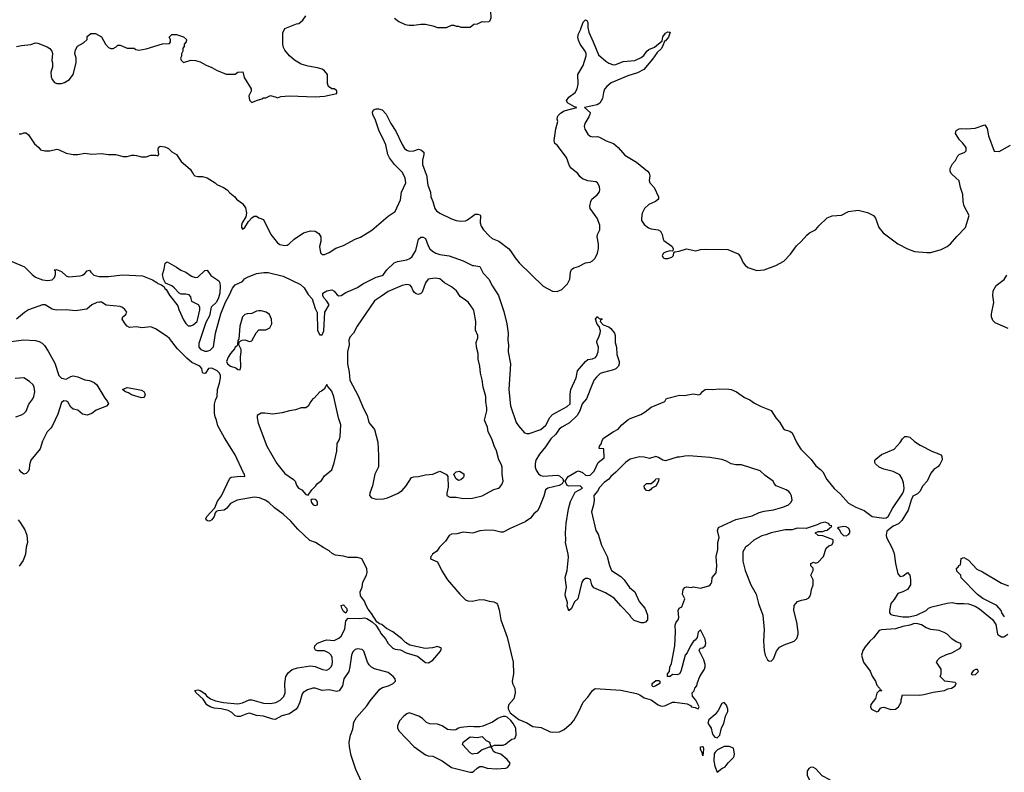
# Model space of a CAD drawing. Header units: inches. Extents: x 2347120 to 2490770, y 707513 to 877705.
# Tile 24 of 132: x 2416135 to 2424515, y 744913 to 751318. Entities that reach past the tile are written whole.
import ezdxf

# ---------------------------------------------------------------- set-up
doc = ezdxf.new("R2010")
doc.units = ezdxf.units.IN
doc.header["$MEASUREMENT"] = 0
for name, color, linetype in [('C4714', 7, 'Continuous'), ('C4715', 7, 'Continuous'), ('C4724', 7, 'Continuous'), ('C4725', 7, 'Continuous')]:
    doc.layers.add(name, color=color, linetype=linetype)

msp = doc.modelspace()

# ---------------------------------------------------------------- linework, layer by layer
at = {"layer": 'C4714', "color": 5}
for points, elevation in [([(2417614.7, 750000), (2417624.7, 749990), (2417650, 749983), (2417690, 749982.8), (2417730, 749970.7), (2417798, 749930), (2417814, 749914), (2417870, 749890.7), (2417901, 749870), (2417924.1, 749844.1), (2417966, 749810), (2417981, 749790), (2418030, 749753), (2418055.4, 749715.4), (2418064.2, 749670), (2418059, 749641), (2418028.8, 749590), (2418023.1, 749570), (2418023.8, 749550), (2418030, 749536), (2418050, 749548.2), (2418080.8, 749599.2), (2418109.7, 749630.4), (2418130, 749644.9), (2418150, 749646), (2418170, 749631), (2418210, 749616), (2418272.7, 749490), (2418330, 749419.3), (2418350, 749404.4), (2418390, 749394.9), (2418410, 749398), (2418429.2, 749410), (2418470, 749450.7), (2418550, 749503.1), (2418610, 749519.5), (2418650, 749517.1), (2418679.5, 749499.5), (2418698, 749470), (2418698, 749430), (2418687.4, 749387.4), (2418694, 749334), (2418710, 749320.4), (2418730, 749320.9), (2418770, 749336.9), (2418825.4, 749374.6), (2418890, 749395.9), (2418990, 749448.6), (2419034.3, 749465.7), (2419133.2, 749526.8), (2419270, 749646.7), (2419330, 749686), (2419376.4, 749783.6), (2419383, 749850), (2419420.4, 749930), (2419416.3, 749970), (2419400.1, 750000)], 60), ([(2419595.6, 750000), (2419596.8, 749996.8), (2419607.7, 749910), (2419631.3, 749850), (2419635.2, 749810), (2419651.3, 749770), (2419667.1, 749710), (2419681.5, 749690), (2419710, 749671.2), (2419810, 749623.8), (2419850, 749609.4), (2419890, 749603), (2419930, 749607.3), (2419945.9, 749614.1), (2420000, 749654.5)], 60), ([(2416063.1, 749263.1), (2416175.6, 749215.6), (2416239.8, 749150), (2416270, 749127.5), (2416330, 749103.6), (2416370, 749098.2), (2416410, 749103.2), (2416430, 749123.1), (2416439.8, 749150), (2416438.4, 749178.4), (2416429.2, 749190), (2416447.7, 749192.3), (2416490, 749173.8), (2416530, 749136.9), (2416550, 749128.1), (2416650, 749136.6), (2416670, 749143), (2416690, 749156.9), (2416710, 749180.9), (2416730, 749187), (2416739.3, 749170), (2416764.9, 749144.9), (2416810, 749131), (2416890, 749132.9), (2417010, 749147.1), (2417178.6, 749138.6), (2417264.8, 749104.8), (2417302, 749082), (2417310, 749072.2), (2417342.4, 749062.4), (2417365.2, 749045.3), (2417369.2, 749030), (2417380.5, 749020.5), (2417410, 748972.6), (2417482, 748882), (2417490, 748850.6), (2417530, 748762.6), (2417550, 748732.7), (2417570, 748713), (2417590, 748713.4), (2417610, 748720.7), (2417644, 748750), (2417669.2, 748850), (2417669.2, 748870), (2417655.3, 748890), (2417600.1, 748920.1), (2417590, 748959), (2417576.3, 748976.3), (2417550, 748982.6), (2417510, 748982.4), (2417490.9, 748990.9), (2417450, 749036.2), (2417430, 749052), (2417376.5, 749076.5), (2417359, 749110), (2417349, 749150), (2417364.5, 749195.5), (2417373.8, 749246.2), (2417390, 749256.4), (2417470, 749211.7), (2417505.9, 749185.9), (2417550, 749168.4), (2417595.9, 749135.9), (2417630, 749123.9), (2417652, 749128), (2417710, 749184.6), (2417730, 749186), (2417760.9, 749140.9), (2417830, 749096.3), (2417838, 749078), (2417840.6, 749050), (2417837.2, 748990), (2417827.5, 748950), (2417810, 748914.5), (2417764, 748870), (2417750, 748798.4), (2417720.3, 748739.7), (2417658.7, 748561.3), (2417660.3, 748530), (2417677.6, 748510), (2417710, 748496.2), (2417730, 748495.8), (2417755.5, 748504.5), (2417785.6, 748534.4), (2417799.9, 748650), (2417846.7, 748813.3), (2417885.3, 748914.7), (2417917.2, 748970), (2417945.8, 749034.2), (2417970, 749062.5), (2418030, 749089), (2418048.9, 749111.1), (2418072.3, 749127.7), (2418150, 749158), (2418213.8, 749166.2), (2418250, 749165.4), (2418376.1, 749136.1), (2418524.3, 749064.3), (2418554.8, 749034.8), (2418590, 748978.6), (2418622.7, 748942.7), (2418650, 748859.5), (2418665.7, 748825.7), (2418670, 748674), (2418690, 748635.3), (2418710, 748634.9), (2418722, 748670), (2418731.8, 748830), (2418769, 748890), (2418750, 748922), (2418722, 748950), (2418714, 748970), (2418715.3, 748990), (2418748.7, 749010), (2418790, 749019.5), (2418810, 749008.2), (2418835.5, 748975.5), (2418850, 748967.2), (2418870, 748970.3), (2418910, 748997), (2419010, 749038), (2419056, 749070), (2419170, 749127.2), (2419218.6, 749141.4), (2419229.8, 749150.2), (2419258.9, 749190), (2419322.9, 749250), (2419350, 749259.2), (2419430, 749272.9), (2419454.5, 749285.5), (2419476.1, 749303.9), (2419506.9, 749353.1), (2419529.8, 749450.2), (2419550, 749468), (2419570, 749466), (2419590, 749456.3), (2419612.5, 749392.5), (2419626.8, 749366.8), (2419647.7, 749347.7), (2419677.3, 749330), (2419710, 749320.2), (2419790, 749307.8), (2419910, 749265.7), (2419990, 749226.7), (2420000, 749225.1)], 40), ([(2420000, 748839), (2419994, 748854), (2419955.1, 748910), (2419930, 748932.3), (2419882.7, 748962.7), (2419851.2, 749011.2), (2419810, 749045.1), (2419750, 749077.2), (2419710, 749112.7), (2419670, 749117.2), (2419610, 749109.2), (2419590, 749079), (2419559.8, 749000.2), (2419550, 748988.2), (2419530, 748979.7), (2419510, 748984.7), (2419496.2, 748996.2), (2419484.7, 749010), (2419470, 749045.2), (2419458, 749058), (2419430, 749065.6), (2419390, 749056.9), (2419270, 749005.7), (2419215.4, 748964.6), (2419153.7, 748926.3), (2419007.4, 748710), (2418974.6, 748650), (2418944.4, 748615.6), (2418936.9, 748590), (2418938.5, 748550), (2418925.3, 748490), (2418923.9, 748390), (2418937.8, 748317.8), (2418944.1, 748250), (2419015.7, 748115.7), (2419059.8, 748010), (2419092, 747950), (2419106.3, 747890), (2419154.3, 747830), (2419181.6, 747721.6), (2419189.5, 747610), (2419187.2, 747512.8), (2419156.1, 747450), (2419137.8, 747350), (2419115, 747290), (2419111.6, 747270), (2419130, 747247.9), (2419170, 747237.3), (2419230, 747240.6), (2419264.5, 747250), (2419350, 747286.2), (2419389.6, 747310), (2419422.9, 747350), (2419470, 747420.7), (2419490, 747428), (2419529.6, 747430.4), (2419590, 747444.9), (2419650, 747450.4), (2419710, 747476), (2419766.8, 747446.8), (2419778, 747430), (2419780.9, 747339.1), (2419770.6, 747290), (2419771, 747270), (2419795.9, 747255.9), (2419850, 747253.4), (2419910, 747242), (2419990, 747247.3), (2420000, 747249.6)], 40), ([(2419046, 744826), (2418996.6, 744936.6), (2418955.9, 745055.9), (2418941.4, 745130), (2418939.6, 745170), (2418949.9, 745230.1), (2418970, 745281.8), (2418979.8, 745340.2), (2419000.8, 745379.2), (2419090, 745478.9), (2419118, 745522), (2419200.5, 745619.5), (2419224, 745636.1), (2419273.1, 745650), (2419314.5, 745670), (2419332.7, 745690), (2419330.6, 745710), (2419314.4, 745730), (2419270, 745761.9), (2419154.2, 745794.2), (2419127.9, 745807.9), (2419108.3, 745828.3), (2419096, 745850), (2419065.1, 745945.1), (2419050, 745957.7), (2419030, 745962.6), (2419010, 745963.2), (2418990, 745957.5), (2418970, 745939.2), (2418957.6, 745910), (2418945.9, 745810), (2418936, 745770), (2418894.2, 745710), (2418881.7, 745650), (2418853, 745607), (2418830, 745599.7), (2418770, 745614), (2418709.9, 745609.9), (2418648.8, 745628.8), (2418630, 745628.9), (2418583.5, 745616.5), (2418547, 745593), (2418538, 745582), (2418519.6, 745510), (2418502.4, 745470), (2418487.2, 745450), (2418430, 745411.1), (2418365.9, 745394.1), (2418310, 745362.9), (2418290, 745364.5), (2418209.8, 745389.8), (2418150, 745395.4), (2418090, 745416), (2418067.8, 745412.2), (2418010, 745389.6), (2417989.4, 745389.4), (2417970, 745395.1), (2417941.5, 745421.4), (2417910, 745440.5), (2417850, 745454.7), (2417790, 745459.6), (2417755.3, 745470), (2417727.5, 745487.5), (2417695.1, 745535.1), (2417638, 745590), (2417626, 745610), (2417650, 745614.8), (2417670, 745610.7), (2417710, 745582.8), (2417724.1, 745564.1), (2417758.7, 745538.7), (2417800.7, 745520.7), (2417868.5, 745508.5), (2417990, 745495.8), (2418030, 745504.4), (2418089.2, 745530), (2418110, 745530.2), (2418210, 745501.3), (2418270, 745498.4), (2418313.6, 745506.4), (2418351.9, 745528.1), (2418382.1, 745557.9), (2418393.3, 745590), (2418391.6, 745670), (2418399.1, 745730), (2418420.4, 745759.6), (2418453, 745787), (2418498.6, 745801.4), (2418610, 745818), (2418650, 745814.2), (2418711, 745789), (2418750, 745783.2), (2418770, 745792.9), (2418786, 745810), (2418795.5, 745830), (2418797.4, 745850), (2418794.6, 745890), (2418786.6, 745910), (2418770, 745926.6), (2418730, 745946.6), (2418670, 745947.3), (2418652.5, 745952.5), (2418642.7, 745970), (2418646.6, 745990), (2418668.4, 746011.6), (2418730, 746035.8), (2418750, 746039.3), (2418810, 746033.7), (2418850, 746053.8), (2418870, 746072), (2418901.5, 746130), (2418910, 746202), (2418930, 746226), (2419030, 746221), (2419070, 746226.8), (2419090, 746222.8), (2419134.9, 746194.9), (2419166, 746166), (2419198.4, 746118.4), (2419210, 746091.3), (2419248.3, 746048.3), (2419270.4, 746010), (2419310, 745970.4), (2419330, 745962.4), (2419376.4, 745956.4), (2419424.7, 745930), (2419521.6, 745901.6), (2419590, 745847), (2419613.9, 745846.1), (2419651, 745869), (2419715.6, 745944.4), (2419725.1, 745970), (2419690, 745983.9), (2419646.9, 745973.1), (2419586.8, 745966.8), (2419454, 745994), (2419418.3, 746018.3), (2419386, 746050), (2419310, 746108.4), (2419256.5, 746136.5), (2419217, 746170), (2419197.2, 746177.2), (2419174.3, 746194.3), (2419130, 746264.5), (2419100.6, 746300.6), (2419079.5, 746339.5), (2419070, 746370.9), (2419036.2, 746416.2), (2419032.6, 746450), (2419050, 746488.5), (2419054.1, 746530), (2419087.6, 746590), (2419092.8, 746612.8), (2419088.1, 746648.1), (2419047.3, 746730), (2419010, 746742.4), (2418930, 746741), (2418890, 746752.6), (2418821.7, 746761.7), (2418794.3, 746774.3), (2418770, 746799.2), (2418723.8, 746823.8), (2418653.6, 746870), (2418605.2, 746885.2), (2418502.2, 746982.2), (2418442.6, 747050), (2418376.7, 747110), (2418304.3, 747164.3), (2418256.3, 747210), (2418224.4, 747230), (2418175.1, 747250), (2418130, 747253.8), (2417986.8, 747230), (2417930, 747201.3), (2417898.3, 747161.7), (2417875.9, 747144.1), (2417821.5, 747138.5), (2417807.7, 747132.3), (2417798.4, 747121.6), (2417790, 747089.5), (2417770, 747062.6), (2417750, 747051.6), (2417732, 747052), (2417721, 747061), (2417718.4, 747070), (2417727.6, 747090), (2417795.3, 747164.7), (2417818.9, 747221.1), (2417853.6, 747266.4), (2417923.3, 747416.7), (2417935.5, 747424.5), (2418010, 747433.4), (2418051.3, 747430), (2418049.2, 747450), (2418040.5, 747460.5), (2417970, 747613.6), (2417879.2, 747759.2), (2417822.2, 747862.1), (2417810.2, 747910), (2417797.8, 747937.8), (2417792.8, 747970), (2417793.7, 748046.3), (2417800.6, 748079.4), (2417816.2, 748110), (2417818, 748170), (2417835.8, 748224.2), (2417843.5, 748270), (2417844, 748290), (2417835.4, 748310), (2417815.6, 748330), (2417770, 748353.5), (2417741.1, 748350), (2417716.4, 748310), (2417710, 748306.2), (2417697.2, 748310), (2417690, 748316), (2417685.2, 748350), (2417667, 748370), (2417601.1, 748401.1), (2417558.5, 748438.5), (2417477.7, 748517.7), (2417410, 748603.9), (2417390, 748621.8), (2417290, 748687.7), (2417250, 748703.2), (2417174.5, 748694.5), (2417130, 748703.9), (2417070, 748699.3), (2417050, 748708.7), (2417031, 748730), (2417006, 748770), (2417013.2, 748790), (2417039, 748810), (2417042, 748818), (2417045.2, 748830), (2417030, 748852.7), (2417010, 748869.2), (2416990, 748877.2), (2416870, 748887.6), (2416830, 748912.7), (2416814.9, 748914.9), (2416790, 748912.2), (2416749.2, 748890), (2416706.3, 748853.7), (2416610, 748839.5), (2416530, 748849), (2416444.8, 748844.8), (2416410, 748855.3), (2416351.5, 748890), (2416328.7, 748891.3), (2416210, 748847.8), (2416174.3, 748825.7), (2416107.3, 748770)], 40), ([(2415930, 748561.4), (2416170, 748592.2), (2416268.1, 748588.1), (2416299.6, 748579.6), (2416325.1, 748565.1), (2416345, 748545), (2416377.8, 748497.8), (2416434.1, 748394.1), (2416468.4, 748290), (2416490, 748268.1), (2416530, 748258.7), (2416570, 748281.3), (2416590, 748287), (2416630, 748279.6), (2416690, 748252.8), (2416730, 748247.4), (2416768, 748230), (2416790.2, 748210), (2416858, 748098), (2416883, 748070), (2416890.4, 748050), (2416874.8, 748030), (2416785.8, 747994.2), (2416750, 747965.4), (2416710, 747953), (2416670, 747961), (2416630, 747996.2), (2416590, 748002.6), (2416570, 748019.6), (2416544.5, 748064.5), (2416532.5, 748072.5), (2416510, 748073.7), (2416490, 748059.6), (2416458, 747962), (2416415.1, 747865), (2416399, 747840.9), (2416368.5, 747810), (2416330.1, 747730), (2416310, 747667.1), (2416230.4, 747570), (2416217.3, 747530), (2416214.4, 747490), (2416204, 747470), (2416190, 747456), (2416170, 747449.3), (2416146.6, 747466.6), (2416129, 747490)], 40), ([(2416100.9, 747939.1), (2416150, 747954.6), (2416170, 747966.3), (2416190, 747985.7), (2416213.8, 748046.2), (2416246.3, 748090), (2416255.8, 748110), (2416264.7, 748150), (2416258.7, 748190), (2416250, 748209.2), (2416218.9, 748238.9), (2416170, 748269.4), (2416095.9, 748264.1)], 40), ([(2416121.3, 747061.3), (2416139.4, 747039.4), (2416177.7, 746977.7), (2416194.3, 746930), (2416199.8, 746870), (2416190.2, 746829.9), (2416183.9, 746770), (2416164.8, 746715.2), (2416130, 746666.6)], 40), ([(2420000, 746950.6), (2419990, 746947), (2419910, 746957.8), (2419856.1, 746943.9), (2419810, 746940.2), (2419790, 746928.9), (2419758.9, 746881.1), (2419708.3, 746830), (2419684, 746796), (2419646.9, 746770), (2419642.5, 746757.5), (2419633.4, 746750), (2419631.3, 746730), (2419690, 746704.7), (2419727.4, 746627.4), (2419776.4, 746550), (2419882, 746430), (2419930, 746382.4), (2419950, 746372.9), (2419988.7, 746368.7), (2420000, 746371.3)], 40), ([(2420000, 745301.5), (2419970, 745302.7), (2419890, 745294.8), (2419868.9, 745290), (2419845.8, 745274.2), (2419828.3, 745271.7), (2419776.6, 745276.6), (2419730.9, 745310), (2419690, 745323.6), (2419626.2, 745326.2), (2419598.3, 745338.3), (2419563.5, 745370), (2419531.6, 745390), (2419450, 745418.1), (2419430, 745411.5), (2419403.1, 745390), (2419367.7, 745350), (2419350.7, 745310), (2419350.7, 745290), (2419363.4, 745263.4), (2419490, 745134), (2419590, 745062.8), (2419610, 745054.8), (2419652, 745050), (2419730.7, 745010.7), (2419810, 744954), (2419970, 744914), (2419990, 744914.8), (2420000, 744923.9)], 40), ([(2420000, 745070.3), (2419990, 745069), (2419970, 745078), (2419904, 745150), (2419909.3, 745170.7), (2419970, 745214), (2420000, 745212.3)], 40)]:
    msp.add_lwpolyline(points, dxfattribs=dict(at, elevation=elevation))
at = {"layer": 'C4714', "color": 5, "elevation": 40}
for points in [[(2418190, 748841.3), (2418170, 748841.3), (2418150, 748836.9), (2418110, 748818.3), (2418070, 748815.3), (2418050, 748808.6), (2418029.7, 748790), (2418009.3, 748710), (2418001, 748599), (2417990, 748588), (2417987.9, 748552.1), (2417981.7, 748538.3), (2417970, 748529.6), (2417963.8, 748516.2), (2417930, 748478.5), (2417910, 748445.1), (2417896.2, 748410), (2417902.3, 748390), (2417928.6, 748368.6), (2417974.1, 748354.1), (2417990, 748342), (2418010, 748338), (2418017.5, 748362.5), (2418014, 748450), (2418020.9, 748490), (2418019.5, 748510), (2417999, 748550), (2418003.1, 748576.9), (2418029.4, 748590.6), (2418050, 748594), (2418090, 748578), (2418110, 748586), (2418146.8, 748653.2), (2418170, 748678), (2418230, 748678), (2418264.7, 748695.3), (2418281.2, 748730), (2418278, 748770), (2418259.5, 748810), (2418233.2, 748830)], [(2418750, 748214), (2418725.1, 748174.9), (2418703.7, 748156.3), (2418690, 748151.3), (2418641.8, 748098.2), (2418628.7, 748090), (2418612.9, 748070), (2418591.3, 748028.7), (2418570, 748013.8), (2418530, 748013.7), (2418482.8, 747997.2), (2418430.7, 747990), (2418370, 747972.5), (2418290, 747961.8), (2418222, 747970), (2418190.8, 747969.2), (2418155.8, 747950), (2418155.3, 747930), (2418165.1, 747885.1), (2418238.3, 747690), (2418322, 747542), (2418390, 747456.5), (2418465.3, 747405.3), (2418478.4, 747390), (2418490, 747358), (2418508.2, 747330), (2418537.3, 747317.3), (2418570, 747278), (2418590, 747272), (2418622, 747318), (2418652.9, 747347.1), (2418668.7, 747370), (2418702.7, 747397.3), (2418730, 747436), (2418792.7, 747487.3), (2418812.1, 747547.9), (2418833.6, 747646.4), (2418836, 747710), (2418855.6, 747744.4), (2418862, 747770), (2418867, 747870), (2418847.3, 747930), (2418809.7, 748109.6), (2418790, 748157.2), (2418757.6, 748197.6)], [(2417170, 748099.5), (2417086.5, 748126.5), (2417061.6, 748141.6), (2417035.3, 748150), (2417008.7, 748170), (2417050, 748187.3), (2417130, 748174.9), (2417170, 748164), (2417192.5, 748152.5), (2417202.8, 748130), (2417197.3, 748110), (2417190, 748103.7)], [(2419870, 747397.2), (2419849.3, 747410), (2419837.2, 747430), (2419828.7, 747450), (2419850, 747471.3), (2419876.9, 747476.9), (2419913.7, 747453.7), (2419914.8, 747430), (2419910, 747418), (2419890, 747401.2)], [(2418623.6, 747236.4), (2418614, 747230), (2418618, 747210), (2418632, 747190), (2418650, 747184), (2418668, 747190), (2418668.7, 747210), (2418663.1, 747223.1), (2418650, 747235.3)], [(2418910, 746268), (2418890, 746282), (2418875.3, 746310), (2418870, 746334), (2418890, 746338), (2418916, 746310), (2418922, 746290)]]:
    msp.add_lwpolyline(points, close=True, dxfattribs=at)
at = {"layer": 'C4715', "color": 5}
for points, elevation in [([(2416108, 751090), (2416150, 751099.1), (2416230, 751107.7), (2416270, 751120.7), (2416290, 751117.3), (2416367.5, 751087.5), (2416390, 751071.3), (2416407.3, 751050), (2416414.8, 751030), (2416407.7, 750970), (2416413.4, 750950), (2416413.2, 750913.2), (2416400.7, 750870), (2416403, 750830), (2416410.6, 750810), (2416430, 750784), (2416450, 750774), (2416490, 750773.4), (2416517.2, 750782.8), (2416557.2, 750810), (2416589.3, 750850), (2416615.3, 750950), (2416614, 750990), (2416605.2, 751030), (2416610, 751062), (2416626.8, 751093.2), (2416678, 751122), (2416708, 751150), (2416710, 751174), (2416740.4, 751199.6), (2416779.6, 751199.6), (2416830, 751172), (2416864.7, 751110), (2416890, 751082), (2416910, 751072), (2416930, 751072), (2416954.6, 751085.4), (2416970, 751102), (2416990, 751102), (2417050, 751074), (2417110, 751074), (2417123.6, 751063.6), (2417150, 751058), (2417210, 751070.8), (2417350, 751111.3), (2417410, 751114), (2417418, 751130), (2417418, 751150), (2417406, 751170), (2417428.9, 751191.1), (2417468.4, 751191.6), (2417530, 751172), (2417554, 751150), (2417551.6, 751128.4), (2417534, 751110), (2417534, 751090), (2417523.6, 751076.4), (2417522, 751050), (2417512.7, 751027.3), (2417511.6, 751008.4), (2417502, 750990), (2417510, 750974), (2417530, 750954), (2417590, 750972), (2417631.6, 750971.6), (2417670, 750958), (2417722, 750930), (2417770, 750911), (2417810, 750886.8), (2417892.7, 750852.7), (2417967.3, 750852.7), (2417990, 750872), (2418032.7, 750872.7), (2418046.4, 750826.4), (2418104.7, 750730), (2418104.7, 750710), (2418084.7, 750670), (2418090, 750634), (2418110, 750612), (2418148.9, 750631.1), (2418196.4, 750643.6), (2418210, 750654), (2418230, 750654), (2418270, 750671.3), (2418318.8, 750658.8), (2418330, 750652), (2418356.4, 750663.6), (2418430, 750670.7), (2418650, 750660.3), (2418730, 750667.4), (2418835.3, 750690), (2418835.3, 750710), (2418830, 750715.3), (2418810, 750728.7), (2418790, 750728.7), (2418762, 750750), (2418753.6, 750773.6), (2418754, 750850), (2418730, 750882), (2418710, 750895.3), (2418670, 750908.7), (2418590, 750921.2), (2418530, 750939), (2418472.9, 750972.9), (2418430, 751009), (2418390, 751059), (2418381, 751081), (2418373.6, 751110), (2418373.4, 751206.6), (2418390, 751242.8), (2418490, 751282), (2418510, 751284.7), (2418545.6, 751314.4), (2418570, 751351.3)], 80), ([(2419326, 751330), (2419361.6, 751301.6), (2419416.8, 751276.8), (2419450, 751270.8), (2419490, 751270.8), (2419550, 751278.8), (2419590, 751278.8), (2419650, 751266), (2419690, 751251), (2419768, 751252), (2419810, 751272), (2419830, 751272), (2419850, 751262), (2419870, 751262), (2419890, 751254), (2419970, 751254), (2420000, 751279.3)], 80), ([(2419400.1, 750000), (2419390, 750018.7), (2419324.8, 750084.8), (2419281.9, 750141.9), (2419267.1, 750170), (2419250, 750252.8), (2419226.7, 750310), (2419195, 750370), (2419163.9, 750463.9), (2419140.6, 750510), (2419137.3, 750530), (2419146.6, 750550), (2419170, 750559.8), (2419190, 750559.5), (2419219.5, 750550), (2419254.5, 750514.5), (2419293.6, 750433.6), (2419337.4, 750370), (2419390, 750256), (2419410, 750222.8), (2419430, 750206.2), (2419450, 750199.2), (2419490, 750201.8), (2419530, 750214.9), (2419550, 750211.3), (2419573.6, 750190), (2419575.2, 750170), (2419562.8, 750122.8), (2419564.3, 750084.3), (2419595.6, 750000)], 60), ([(2416130, 750347.3), (2416150, 750346), (2416170, 750356), (2416190, 750356), (2416210, 750338), (2416260.9, 750260.9), (2416298, 750230), (2416311, 750211), (2416350, 750201), (2416390, 750201), (2416450, 750215.5), (2416471, 750210), (2416530, 750180.5), (2416590, 750170.4), (2416630, 750170.4), (2416690, 750182), (2416750, 750173.4), (2416830, 750178), (2416890.5, 750170.5), (2416950, 750170.7), (2417014.4, 750154.4), (2417050, 750154.8), (2417090, 750164), (2417110, 750164), (2417130, 750162.8), (2417170, 750150.8), (2417210, 750150.8), (2417250, 750164), (2417290, 750166), (2417310, 750158), (2417319, 750170), (2417312.7, 750210), (2417317.2, 750230), (2417330, 750240.7), (2417370, 750234.9), (2417400.9, 750220.9), (2417430, 750194), (2417470.4, 750170.4), (2417510.4, 750110.4), (2417586.4, 750046.4), (2417610, 750004.7), (2417614.7, 750000)], 60)]:
    msp.add_lwpolyline(points, dxfattribs=dict(at, elevation=elevation))
at = {"layer": 'C4724', "color": 5}
for points, elevation in [([(2420000, 749654.5), (2420010, 749662), (2420030, 749664), (2420050, 749657.3), (2420056.3, 749650), (2420052.7, 749590), (2420061.6, 749561.6), (2420081.5, 749530), (2420130, 749477.1), (2420156.5, 749456.5), (2420214.2, 749434.2), (2420293.8, 749370), (2420311.7, 749351.7), (2420351, 749290), (2420384.7, 749250), (2420589, 749049), (2420670, 749008.8), (2420710, 749005.2), (2420750, 749021.2), (2420798, 749070), (2420816.4, 749110), (2420822.4, 749170), (2420830, 749190.6), (2420850, 749204.9), (2420890, 749216.4), (2420950, 749247.2), (2420990, 749255.5), (2421010, 749264.4), (2421030, 749285.7), (2421042.9, 749310), (2421052.5, 749330), (2421062.2, 749370), (2421060.9, 749410), (2421049.7, 749470), (2421053, 749490), (2421072.3, 749530), (2421072.3, 749570), (2421050, 749629.4), (2420989.3, 749710), (2420986, 749730), (2420994.5, 749770), (2421004.5, 749790), (2421050, 749828.2), (2421068.5, 749851.5), (2421073.5, 749870), (2421070, 749899.5), (2421052.4, 749930), (2421038.7, 749938.7), (2420970, 749946), (2420923.5, 749963.5), (2420902.3, 749982.3), (2420890.5, 750000)], 60), ([(2421494.8, 750000), (2421497.1, 749990), (2421493.4, 749950), (2421497.3, 749930), (2421536.3, 749890), (2421570.4, 749810), (2421570.4, 749790), (2421544.9, 749770), (2421490, 749744.5), (2421453.4, 749710), (2421432.9, 749670), (2421426.5, 749630), (2421428.1, 749610), (2421450, 749574.3), (2421487, 749547.1), (2421510, 749538.8), (2421570.2, 749530.2), (2421590, 749517.1), (2421604.4, 749490), (2421610.3, 749450.3), (2421618, 749438), (2421684, 749390), (2421696, 749370), (2421692.7, 749347.3), (2421669.4, 749349.4), (2421630, 749340.7), (2421614, 749330), (2421602.8, 749310), (2421610.6, 749290.6), (2421625.5, 749285.5), (2421650, 749284.2), (2421683.9, 749296.1), (2421699.3, 749310), (2421703.1, 749336.9), (2421710, 749342), (2421746.8, 749346.8), (2421810, 749368.5), (2421890, 749350.6), (2421930, 749361.6), (2421970, 749364.9), (2422162, 749362), (2422250, 749326), (2422270, 749301), (2422293.1, 749250), (2422308.7, 749228.7), (2422332.7, 749210), (2422410, 749184.5), (2422470, 749190.2), (2422570, 749225), (2422637.9, 749262.1), (2422696.5, 749323.5), (2422746.7, 749393.3), (2422787.3, 749430), (2422835.2, 749484.8), (2422856.9, 749503.1), (2422908.7, 749530), (2422929.3, 749550.7), (2422936, 749564), (2423008.3, 749631.7), (2423050, 749648.2), (2423130, 749654.9), (2423190, 749685.5), (2423270, 749696), (2423350, 749676.3), (2423402, 749650), (2423418, 749630), (2423447, 749550), (2423483.7, 749503.7), (2423609.4, 749409.4), (2423690, 749368), (2423750, 749344.4), (2423855.6, 749335.6), (2423890, 749335.8), (2423977.4, 749362.6), (2424030, 749388.8), (2424057.6, 749410), (2424110, 749473.4), (2424185.1, 749550), (2424216, 749650), (2424173.2, 749730), (2424165.2, 749770), (2424162, 749830), (2424142, 749890), (2424130, 749946), (2424072.6, 750000)], 60), ([(2420000, 749225.1), (2420050, 749217), (2420080.3, 749160.3), (2420126.9, 749110), (2420158.5, 749050), (2420211.3, 748971.3), (2420255.4, 748835.4), (2420281.5, 748730), (2420291.7, 748650), (2420288.4, 748590), (2420295.1, 748550), (2420293.3, 748490), (2420311.1, 748390), (2420299.3, 748170), (2420311.7, 748031.7), (2420361.7, 747890), (2420380.6, 747860.6), (2420430, 747802.3), (2420450, 747795), (2420470, 747795.5), (2420570, 747831.8), (2420613.2, 747866.8), (2420646.3, 747933.7), (2420670, 747958.3), (2420794.1, 748025.9), (2420818.9, 748050), (2420819.3, 748130), (2420825.3, 748170), (2420871, 748269), (2420883.1, 748330), (2420950, 748410.3), (2420970, 748427), (2421010, 748433), (2421036.4, 748443.6), (2421045.2, 748454.8), (2421058.7, 748490), (2421061.6, 748530), (2421048.3, 748570), (2421049.7, 748590), (2421064.9, 748615.1), (2421076, 748650), (2421077.2, 748670), (2421065.6, 748705.6), (2421050, 748728), (2421035.3, 748770), (2421049, 748790), (2421052, 748790), (2421070, 748772), (2421090, 748774), (2421092, 748770), (2421078, 748762), (2421074, 748750), (2421102, 748722), (2421150, 748704.9), (2421167.3, 748690), (2421196.3, 748650), (2421203, 748630), (2421203.1, 748570), (2421213.4, 748530), (2421215.8, 748470), (2421236.5, 748410), (2421236.5, 748390), (2421230.3, 748370), (2421210, 748346.3), (2421190, 748336.9), (2421103.2, 748316.8), (2421074.2, 748305.8), (2421043.4, 748276.6), (2421025.6, 748254.4), (2421005.8, 748214.2), (2420960.2, 748090), (2420922, 748050), (2420903.2, 747990), (2420879.5, 747950), (2420813.9, 747886.1), (2420748.9, 747851.1), (2420727.7, 747832.3), (2420699.1, 747790), (2420654.7, 747750), (2420610, 747681.7), (2420558.8, 747621.2), (2420528.4, 747570), (2420521, 747539), (2420522.6, 747510), (2420530, 747485.3), (2420550, 747452.8), (2420570, 747439), (2420590, 747434.4), (2420710, 747442.8), (2420730, 747436), (2420758, 747410), (2420762, 747390), (2420751.3, 747368.7), (2420727.3, 747352.7), (2420630, 747332.2), (2420610, 747317.2), (2420595.7, 747264.3), (2420557.2, 747162.8), (2420540.6, 747139.4), (2420510, 747112.3), (2420483.6, 747076.4), (2420436, 747044), (2420310, 746989.1), (2420250, 746956.4), (2420230, 746956.2), (2420172.7, 746970), (2420110, 746973.7), (2420050, 746968.5), (2420000, 746950.6)], 40), ([(2424548.6, 748688.6), (2424437.5, 748737.5), (2424418.4, 748758.4), (2424405.4, 748790), (2424405.6, 748814.4), (2424426.1, 748910), (2424418.1, 748970), (2424420.4, 749010), (2424444.4, 749055.6), (2424513.2, 749106.8), (2424536.5, 749143.5)], 40), ([(2420000, 747249.6), (2420070, 747265.5), (2420170, 747320.7), (2420210, 747331), (2420221.2, 747338.8), (2420238, 747362), (2420249.4, 747390.6), (2420242, 747450), (2420240.9, 747510), (2420235.1, 747530), (2420212.9, 747572.9), (2420194, 747650), (2420172.7, 747692.7), (2420152.3, 747750), (2420121.1, 747810), (2420115.3, 747850), (2420092, 747910), (2420110.7, 747990), (2420111.3, 748011.3), (2420101.5, 748070), (2420103.5, 748110), (2420080.4, 748190), (2420072.1, 748252.1), (2420057.4, 748310), (2420051.2, 748370), (2420037.4, 748430), (2420036.3, 748476.3), (2420022.7, 748530), (2420021.2, 748570), (2420034, 748610), (2420035.3, 748630), (2420014.6, 748674.6), (2420018.4, 748750), (2420003.6, 748830), (2420000, 748839)], 40), ([(2420000, 746371.3), (2420050, 746382.9), (2420090, 746381.5), (2420130, 746369.2), (2420170, 746365.3), (2420192.5, 746352.5), (2420201.2, 746341.2), (2420215.4, 746295.4), (2420228.5, 746210), (2420283.1, 746063), (2420336.1, 745850), (2420338.1, 745750), (2420325.3, 745690), (2420328.2, 745670), (2420348.3, 745630), (2420352.3, 745590), (2420341, 745539), (2420297.5, 745490), (2420291.9, 745470), (2420293.2, 745453.2), (2420310, 745418.8), (2420382, 745362), (2420450, 745333), (2420503.4, 745303.4), (2420573.5, 745293.5), (2420650, 745257.3), (2420670, 745254), (2420730, 745257.3), (2420770, 745278.8), (2420830, 745330.6), (2420850, 745353.4), (2420890, 745424), (2420929.8, 745510.2), (2420970, 745553.4), (2421009.7, 745610.3), (2421034, 745626), (2421251.6, 745611.6), (2421385.1, 745585.1), (2421412.3, 745572.3), (2421450, 745546), (2421510, 745530.6), (2421570, 745488), (2421590, 745479.1), (2421610, 745476.3), (2421630, 745480.7), (2421690, 745511), (2421710, 745511.3), (2421817.1, 745497.1), (2421842.8, 745482.8), (2421854, 745470), (2421884.7, 745464.7), (2421910, 745454), (2421918, 745470), (2421890, 745526), (2421860.4, 745560.4), (2421858, 745590), (2421874, 745606), (2421882, 745630), (2421898, 745650), (2421903.1, 745676.9), (2421924, 745730), (2421962, 745790), (2421968.7, 745810), (2421968.4, 745831.6), (2421957.2, 745870), (2421918, 745950), (2421926, 745970), (2421950, 745972), (2421968, 745990), (2421974, 746010), (2421970, 746046), (2421930, 746126), (2421910, 746106), (2421899.8, 746060.2), (2421882.8, 746037.2), (2421870, 746028), (2421844.7, 745990), (2421814.8, 745930), (2421798.8, 745910), (2421761, 745770), (2421751, 745750), (2421730, 745742), (2421690, 745746), (2421670, 745728), (2421648, 745730), (2421648, 745750), (2421666, 745770), (2421667.3, 745807.3), (2421682, 745838), (2421709.6, 745990), (2421717.2, 746110), (2421713.6, 746166.4), (2421722, 746190), (2421739, 746210), (2421744, 746230), (2421738, 746290), (2421748.9, 746311.1), (2421770, 746322), (2421795.3, 746390), (2421775.3, 746430), (2421781.2, 746470), (2421795.1, 746484.9), (2421810, 746490.6), (2421850, 746487.3), (2421870.6, 746490.6), (2421930, 746481), (2421998.9, 746501.1), (2422012, 746508), (2422020.2, 746519.8), (2422025.2, 746530), (2422029.3, 746570), (2422064, 746610), (2422068.2, 746670), (2422062.6, 746750), (2422078.1, 746810), (2422076.8, 746870), (2422088.1, 746910), (2422072.6, 746970), (2422083.5, 746996.5), (2422230, 747065.7), (2422370, 747096), (2422430, 747123.6), (2422470, 747135.8), (2422550, 747146.2), (2422630, 747170.3), (2422678, 747190), (2422699.5, 747210), (2422709.4, 747230), (2422704.8, 747264.8), (2422693.2, 747290), (2422682, 747302), (2422657.4, 747317.4), (2422573.2, 747350), (2422557.2, 747370), (2422548.7, 747390), (2422478.3, 747438.3), (2422437.7, 747477.7), (2422278, 747530), (2422229.6, 747529.6), (2422190, 747538), (2422150, 747560.9), (2422110, 747575.1), (2422010, 747592), (2421830, 747605.1), (2421795.5, 747604.5), (2421750, 747594), (2421730, 747595.3), (2421630, 747564), (2421610, 747569), (2421572.9, 747592.9), (2421550, 747602), (2421496, 747584), (2421450, 747596), (2421410, 747597), (2421330, 747579), (2421290, 747549.2), (2421210, 747466), (2421166.8, 747430), (2421150, 747409), (2421110, 747379), (2421070, 747338), (2421054, 747306), (2421022, 747270), (2421022.8, 747230), (2421017.3, 747190), (2421001, 747130), (2421038.8, 746970), (2421058.4, 746938.4), (2421087.3, 746847.3), (2421134.4, 746750), (2421154, 746674), (2421170.4, 746630.4), (2421250, 746580.5), (2421279.1, 746550), (2421326, 746486), (2421370.3, 746450.4), (2421406.6, 746366.6), (2421454.8, 746310), (2421464.7, 746290), (2421478, 746250), (2421478, 746210), (2421462, 746190), (2421444.7, 746184.7), (2421424.7, 746184.7), (2421364.7, 746204.7), (2421338, 746230), (2421328, 746250), (2421250, 746329), (2421194.8, 746394.8), (2421120.2, 746440.2), (2421022.5, 746482.5), (2421004, 746510), (2420993.6, 746553.6), (2420970, 746562), (2420950, 746562), (2420931, 746549), (2420918, 746530), (2420884.7, 746390), (2420856.9, 746363.1), (2420830, 746308), (2420810, 746288.7), (2420794, 746330), (2420798, 746358), (2420779.3, 746410), (2420778, 746430), (2420789.3, 746490), (2420777.2, 746570), (2420795.1, 746630), (2420805.2, 746745.2), (2420804, 746770), (2420779, 746870), (2420784, 746890), (2420779.3, 746950), (2420784.5, 747030), (2420805.6, 747154.4), (2420822, 747218), (2420862, 747298), (2420926, 747330), (2420906, 747350), (2420808.4, 747348.4), (2420795.3, 747355.3), (2420778, 747390), (2420804, 747430), (2420870, 747470.6), (2420890, 747477.3), (2420924, 747464), (2420950, 747442), (2420970, 747438), (2420990, 747442), (2421023.1, 747476.9), (2421058, 747550), (2421108, 747590), (2421106, 747666), (2421068, 747670), (2421068.7, 747690), (2421088, 747710), (2421089, 747730), (2421103.6, 747756.4), (2421185.2, 747810), (2421228.1, 747831.9), (2421260.9, 747870), (2421310, 747911.7), (2421330, 747923.7), (2421421, 747959), (2421459.2, 747980.8), (2421510, 748019.1), (2421626, 748070), (2421638, 748090), (2421650, 748098), (2421750, 748123), (2421790, 748120.5), (2421870, 748133.7), (2421914.5, 748125.5), (2421930, 748130.7), (2421947.3, 748152.8), (2421969.3, 748170), (2421986.5, 748173.5), (2422030, 748172), (2422090, 748177.6), (2422170, 748173.7), (2422191, 748170), (2422234.8, 748150), (2422303.8, 748103.8), (2422350, 748082), (2422390, 748053.4), (2422445.2, 748025.2), (2422530, 747993), (2422570.5, 747930), (2422604, 747890), (2422636.3, 747836.3), (2422650, 747826.8), (2422690, 747817.3), (2422710, 747802.8), (2422750, 747716), (2422782.8, 747662.8), (2422870, 747575.5), (2422910, 747520.5), (2422951.1, 747491.1), (2422970, 747470.4), (2423005.9, 747405.9), (2423068.1, 747328.1), (2423121.5, 747281.5), (2423190, 747203.6), (2423250, 747170.3), (2423322.4, 747142.4), (2423391.3, 747090), (2423490, 747075.3), (2423510, 747078.7), (2423527, 747090), (2423562.7, 747157.3), (2423652.4, 747287.6), (2423660.7, 747310), (2423662, 747330), (2423657.2, 747377.2), (2423646.6, 747410), (2423625.1, 747445.1), (2423570, 747472.7), (2423490, 747492.3), (2423449.6, 747509.6), (2423419, 747539), (2423414, 747550), (2423414, 747570), (2423421.5, 747578.5), (2423470, 747617.3), (2423576.9, 747663.1), (2423630, 747721), (2423647.9, 747752.1), (2423669.7, 747770.3), (2423687.8, 747772.2), (2423710, 747763.8), (2423750, 747727.7), (2423798.4, 747698.4), (2423903.4, 747643.4), (2423944.7, 747630), (2423974.6, 747614.6), (2423983.5, 747603.5), (2423986.4, 747573.6), (2423967.5, 747532.5), (2423950, 747514), (2423916, 747490), (2423890, 747459), (2423858.8, 747390), (2423822.8, 747350), (2423796.4, 747303.6), (2423775.8, 747284.2), (2423737.3, 747262.7), (2423722, 747230), (2423695.8, 747144.2), (2423643.8, 747056.2), (2423613.4, 747026.6), (2423570, 747007), (2423515.1, 746964.9), (2423509.2, 746930.8), (2423512.3, 746910), (2423559.6, 746819.6), (2423576.6, 746776.6), (2423590, 746690.8), (2423610, 746602.8), (2423630, 746578.8), (2423653.6, 746586.4), (2423690, 746614), (2423711.6, 746591.6), (2423718, 746550), (2423718, 746510), (2423691.3, 746470), (2423650.6, 746449.4), (2423610, 746436.2), (2423576.9, 746383.1), (2423550, 746351.1), (2423538, 746290), (2423539.1, 746270), (2423550, 746257.3), (2423570, 746250.7), (2423650, 746236), (2423703.1, 746236.9), (2423769.1, 746250.9), (2423848.9, 746291.1), (2423870, 746311.3), (2423898, 746322), (2424030, 746354), (2424070, 746357.3), (2424110, 746350.8), (2424170, 746351), (2424210, 746346), (2424266.4, 746326.4), (2424303.5, 746303.5), (2424413.2, 746213.2), (2424442.8, 746170), (2424458, 746090), (2424462.8, 746082.8), (2424490, 746066.8), (2424510, 746067.3), (2424545.2, 746090)], 40), ([(2424516.5, 746236.5), (2424495.3, 746270), (2424488.7, 746290), (2424452.5, 746332.5), (2424332.5, 746392.5), (2424286.6, 746426.6), (2424148.9, 746568.9), (2424146, 746590), (2424110, 746626), (2424108, 746650), (2424122, 746658), (2424127.3, 746672.7), (2424142, 746678), (2424147.3, 746732.7), (2424170, 746742), (2424210, 746718), (2424282, 746642), (2424330, 746620.5), (2424490, 746523.8), (2424550, 746498.8)], 40), ([(2420000, 745212.3), (2420029.3, 745210.7), (2420070, 745218), (2420105.4, 745185.4), (2420132, 745170), (2420142, 745142), (2420150, 745134), (2420176.4, 745143.6), (2420250, 745144.7), (2420270, 745152), (2420288.9, 745171.1), (2420324.7, 745195.3), (2420350, 745202), (2420359, 745230), (2420358, 745290), (2420335.3, 745330), (2420315.1, 745355.1), (2420283.3, 745383.3), (2420269.7, 745389.6), (2420250, 745388.6), (2420230, 745381.3), (2420204.7, 745370), (2420160.1, 745339.9), (2420075.3, 745304.7), (2420050, 745299.6), (2420000, 745301.5)], 40), ([(2420000, 744923.9), (2420028.7, 744950), (2420050, 744962.8), (2420070, 744962.8), (2420114, 744950), (2420190, 744943.8), (2420271.8, 744948.2), (2420285.6, 744954.4), (2420302, 744970), (2420308, 744990), (2420283.2, 745023.2), (2420230, 745068.7), (2420181.2, 745081.2), (2420166, 745090), (2420150, 745126), (2420130, 745126), (2420070, 745104), (2420030, 745074), (2420000, 745070.3)], 40)]:
    msp.add_lwpolyline(points, dxfattribs=dict(at, elevation=elevation))
for points, elevation in [([(2421490, 747308.7), (2421469, 747310), (2421454, 747330), (2421450, 747352), (2421470, 747370.8), (2421510, 747372), (2421542, 747398), (2421550, 747412), (2421574, 747414), (2421571.6, 747391.6), (2421550, 747349), (2421514, 747330), (2421503.6, 747316.4)], 40), ([(2422990, 747042.7), (2422950, 747034.5), (2422921.4, 747018.6), (2422830, 746988), (2422752, 746992), (2422710, 746976), (2422650, 746976.3), (2422531.1, 746951.1), (2422485.8, 746934.2), (2422450, 746926.6), (2422382, 746890), (2422330, 746841.2), (2422311.3, 746830), (2422290.8, 746790), (2422290.3, 746710), (2422308.2, 746630), (2422356.5, 746510), (2422402.6, 746430), (2422424.1, 746350), (2422460.9, 746250), (2422472.5, 746127.5), (2422466.5, 746030), (2422470.4, 745950), (2422479.5, 745910), (2422500.5, 745870), (2422510, 745861.6), (2422530, 745859.5), (2422550, 745878), (2422575.5, 745944.5), (2422601.7, 745978.3), (2422641, 745998.9), (2422726, 746030), (2422750, 746051.3), (2422760.9, 746090), (2422760.9, 746110), (2422749.6, 746190), (2422723, 746290), (2422725.8, 746334.2), (2422754.2, 746365.8), (2422790, 746379.1), (2422832.5, 746387.5), (2422850, 746398), (2422859, 746410), (2422869.3, 746430.7), (2422873.2, 746470), (2422889.2, 746510), (2422889, 746550), (2422869, 746590), (2422888, 746630), (2422888, 746650), (2422868, 746670), (2422868, 746690), (2422890, 746702), (2422910, 746694), (2422930, 746702), (2422977.2, 746750), (2422998, 746822), (2423020.2, 746839.8), (2423046, 746850), (2423058, 746870), (2423058, 746890), (2423053.6, 746893.6), (2422970, 746926), (2422930, 746928), (2422906, 746950), (2422930, 746962), (2422970, 746962), (2422990, 746972), (2423007.3, 746972.7), (2423030, 746994), (2423042, 746998), (2423046, 747010), (2423034, 747014), (2423018, 747030)], 40), ([(2423150, 747005.2), (2423103.6, 746996.4), (2423094, 746990), (2423110, 746982), (2423124.7, 746950), (2423147.3, 746927.3), (2423170, 746926), (2423190, 746938), (2423199, 746950), (2423199.3, 746970), (2423189, 746990), (2423170, 747002.7)], 40), ([(2423750, 746179), (2423710, 746165.2), (2423650, 746155.3), (2423590, 746134.5), (2423470, 746127), (2423450, 746118.9), (2423402.8, 746057.2), (2423370, 746029.7), (2423330, 745980.5), (2423310, 745949.6), (2423298.2, 745910), (2423318, 745850), (2423374.5, 745774.5), (2423390, 745730.6), (2423418.7, 745690), (2423430, 745656), (2423454, 745630), (2423458, 745618), (2423474, 745610), (2423470, 745606), (2423450, 745606), (2423430, 745586), (2423418.4, 745541.6), (2423379.5, 745490), (2423374.9, 745470), (2423384.9, 745450), (2423430, 745428.5), (2423445.2, 745434.8), (2423462, 745458), (2423474, 745466), (2423490, 745466.8), (2423550, 745447.3), (2423590, 745451.3), (2423615.3, 745470), (2423638, 745510), (2423638, 745530), (2423648.4, 745571.6), (2423790, 745571), (2423830, 745576), (2423910, 745594.8), (2424006, 745610), (2424035.3, 745624.7), (2424066, 745630), (2424098, 745650), (2424106, 745670), (2424096.4, 745676.4), (2424010, 745688), (2423970, 745728), (2423978, 745750), (2423978, 745790), (2423938, 745850), (2423948, 745870), (2423970, 745891.3), (2424023.2, 745916.8), (2424069.1, 745930.9), (2424138, 745970), (2424148, 745990), (2424146, 746010), (2424104.7, 746024.7), (2424068, 746050), (2424030, 746088), (2424003.1, 746103.1), (2423960.4, 746120.4), (2423890, 746128.7), (2423850, 746142), (2423808.9, 746168.9), (2423778, 746178)], 40), ([(2424270, 745788), (2424250, 745778), (2424234, 745750), (2424242, 745742), (2424270, 745744.7), (2424294, 745770), (2424287.3, 745787.3)], 40), ([(2421530, 745642), (2421524, 745644), (2421518, 745650), (2421519, 745670), (2421550, 745696), (2421576, 745696), (2421582, 745690), (2421582, 745670), (2421550, 745649)], 40), ([(2422130, 745508), (2422110, 745498), (2422079.8, 745440.2), (2422054.8, 745405.2), (2422001.4, 745358.6), (2421991.6, 745331.6), (2422020.7, 745290), (2422027.3, 745250), (2422036, 745230), (2422050, 745211.3), (2422070, 745206), (2422093.2, 745230), (2422109.4, 745290.6), (2422129, 745330), (2422142, 745390), (2422162, 745430), (2422162, 745450), (2422150, 745486)], 40), ([(2421950, 745054), (2421943, 745083), (2421930, 745107.3), (2421930, 745131.4), (2421946.4, 745133.6), (2421952.9, 745130), (2421955.4, 745110)], 20), ([(2422173.6, 745133.6), (2422130, 745132.7), (2422074.4, 745105.6), (2422054.4, 745085.6), (2422046.8, 745070), (2422042.3, 745010), (2422050, 744966.8), (2422070, 744916), (2422110, 744944.7), (2422140.2, 744959.8), (2422165.6, 744994.4), (2422210, 745038), (2422217.2, 745050), (2422219, 745070), (2422210, 745118)], 40), ([(2422870, 744957.1), (2422850, 744946.4), (2422836.7, 744923.3), (2422837.2, 744890), (2422895, 744770), (2422964.4, 744710), (2423058.5, 744658.5), (2423092.2, 744610), (2423110, 744592.7), (2423150, 744578.6), (2423170, 744584.9), (2423173.7, 744610), (2423166.4, 744670), (2423150, 744714.7), (2423130, 744742.4), (2423090, 744772.8), (2423048.9, 744830), (2423030, 744848.9), (2422964.6, 744884.6), (2422910, 744942.8), (2422890, 744955.3)], 40)]:
    msp.add_lwpolyline(points, close=True, dxfattribs=dict(at, elevation=elevation))
at = {"layer": 'C4725', "color": 5}
for points, elevation in [([(2420000, 751279.3), (2420000.4, 751279.6), (2420030, 751282), (2420070, 751302), (2420090, 751298), (2420130, 751302), (2420138, 751310), (2420147.3, 751332.7), (2420146, 751390), (2420136.4, 751396.4), (2420110, 751406), (2420048.4, 751408.4), (2420008.7, 751428.7), (2420000.4, 751440.4), (2420000, 751440.6)], 80), ([(2420890.5, 750000), (2420883.9, 750010), (2420831.1, 750051.1), (2420814, 750074), (2420790, 750144), (2420710, 750249.3), (2420690, 750264), (2420684.5, 750290), (2420697.7, 750390), (2420714.7, 750450), (2420709.5, 750470), (2420711.6, 750490), (2420718.8, 750501.2), (2420738.6, 750521.4), (2420770, 750542.2), (2420875.3, 750570), (2420856.1, 750576.1), (2420796, 750610), (2420789.6, 750630), (2420810, 750659.3), (2420862, 750698), (2420880.7, 750730), (2420887, 750770), (2420886.6, 750850), (2420930, 750927.3), (2420956.9, 751010), (2420955.8, 751030), (2420948.5, 751048.5), (2420905.1, 751110), (2420890, 751144), (2420884.7, 751170), (2420890, 751196), (2420908.4, 751231.6), (2420930, 751296), (2420950, 751316), (2420962, 751310), (2420970, 751294), (2420970.4, 751250), (2420978.4, 751210), (2421016, 751130), (2421059.7, 751019.7), (2421123.4, 750963.4), (2421148.1, 750948.1), (2421190, 750934.3), (2421210, 750937.3), (2421270, 750963), (2421370, 750971.3), (2421424.8, 750995.2), (2421445.8, 751014.2), (2421471.6, 751050), (2421490, 751064.2), (2421536.4, 751083.6), (2421602.9, 751137.1), (2421610, 751170.6), (2421630, 751202.4), (2421650, 751214), (2421670.5, 751210.5), (2421656.9, 751170), (2421630, 751138), (2421623.8, 751136.2), (2421610, 751096), (2421594.6, 751070), (2421560.5, 751039.5), (2421519.4, 750980.6), (2421447.4, 750892.6), (2421393.9, 750866.1), (2421310, 750838.7), (2421170, 750781.6), (2421132.6, 750750), (2421113.5, 750726.5), (2421102.7, 750697.3), (2421093.8, 750646.2), (2421072.4, 750607.6), (2421050, 750594.2), (2420942, 750570), (2420988.9, 750528.9), (2420988.2, 750510), (2420980.2, 750490), (2420945.8, 750434.2), (2420940.2, 750410), (2420946, 750386), (2420970, 750344), (2420990, 750327.3), (2421010, 750321.1), (2421050, 750323.1), (2421070, 750318.7), (2421126.1, 750286.1), (2421190, 750263), (2421228.8, 750228.8), (2421284.9, 750164.9), (2421383.9, 750103.9), (2421477.3, 750030), (2421492, 750012), (2421494.8, 750000)], 60), ([(2424072.6, 750000), (2424062, 750010), (2424055.3, 750030), (2424055.3, 750050), (2424075.3, 750090), (2424099.3, 750120.7), (2424120.2, 750159.8), (2424129.5, 750170.5), (2424178, 750190), (2424190, 750202), (2424189.4, 750230), (2424159.6, 750270), (2424134.3, 750294.3), (2424100.4, 750350), (2424105.6, 750374.4), (2424131.2, 750388.8), (2424150, 750392), (2424192.1, 750387.9), (2424266, 750394), (2424350, 750422), (2424370, 750391.3), (2424381.1, 750330), (2424430, 750198), (2424470, 750196), (2424568.7, 750250)], 60)]:
    msp.add_lwpolyline(points, dxfattribs=dict(at, elevation=elevation))

doc.saveas('drawing.dxf')
